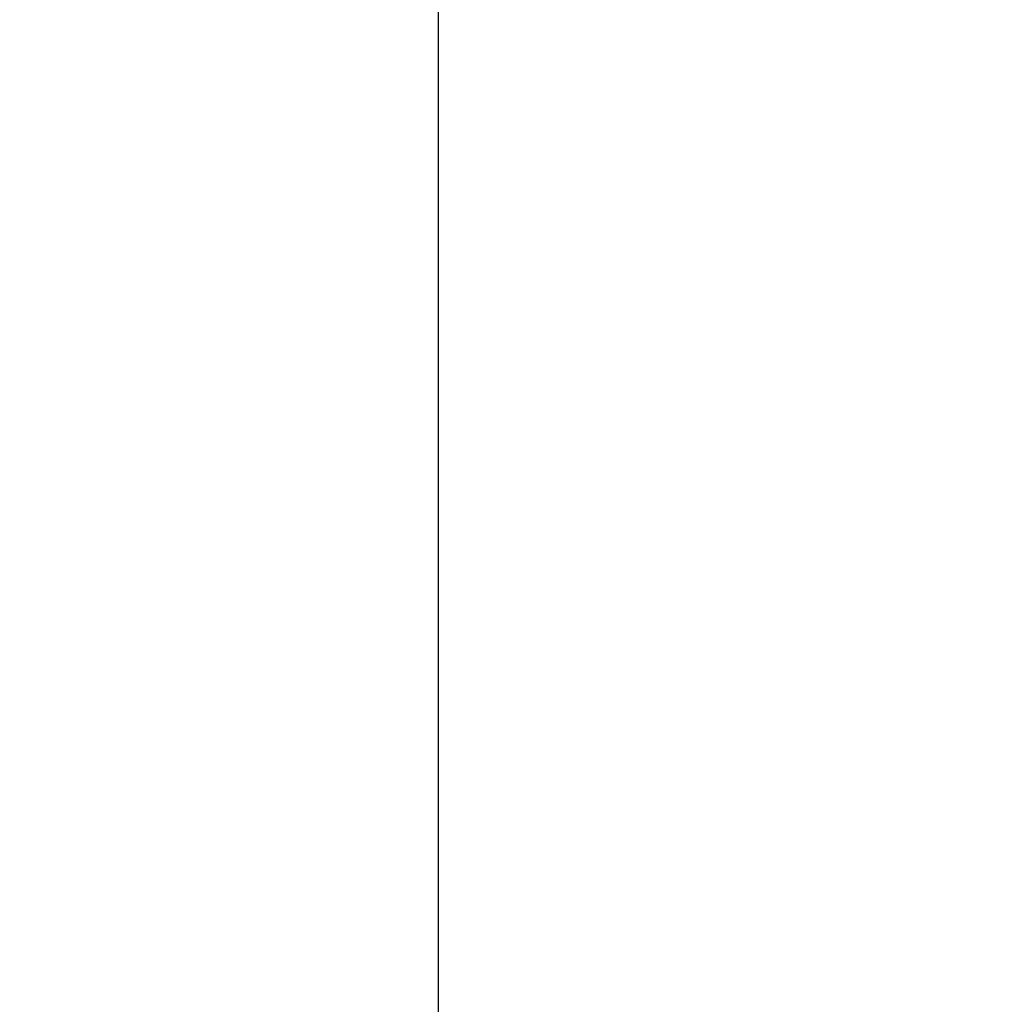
# Model space of a CAD drawing. Header units: millimetres. Extents: x 6909 to 9403, y -385 to 1379.
# Tile 85 of 142: x 8655 to 8666, y 610 to 620. Entities that reach past the tile are written whole.
import ezdxf

# ---------------------------------------------------------------- set-up
doc = ezdxf.new("R2010")
doc.units = ezdxf.units.MM
doc.dimstyles.get("Standard").update_dxf_attribs({"dimtxt": 20, "dimasz": 10, "dimexe": 8, "dimexo": 8, "dimgap": 8, "dimtad": 0, "dimtih": 1, "dimtoh": 1, "dimdsep": 46, "dimtxsty": 'Standard', "dimcen": 0.09, "dimadec": 0, "dimazin": 0, "dimtfac": 1, "dimtofl": 0, "dimtmove": 0, "dimatfit": 3, "dimfxl": 0, "dimtolj": 1, "dimtzin": 0, "dimarcsym": 0})

# ---------------------------------------------------------------- blocks, each defined once
blk = doc.blocks.new('*D13')
at = {"color": 0, "lineweight": -2}
for p, q in [((8364.107, 715.085), (8364.107, 392.198)), ((8852.207, 715.085), (8852.207, 392.198)), ((8374.107, 400.198), (8573.49, 400.198)), ((8842.207, 400.198), (8642.823, 400.198))]:
    blk.add_line(p, q, dxfattribs=at)
at = {"color": 0, "lineweight": 18}
for points in [[(8374.107, 401.864), (8374.107, 398.531), (8364.107, 400.198)], [(8842.207, 401.864), (8842.207, 398.531), (8852.207, 400.198)]]:
    blk.add_solid(points, dxfattribs=at)
at = {"layer": 'Defpoints', "color": 0, "lineweight": 18}
for p in [(8364.107, 723.085), (8852.207, 723.085), (8852.207, 400.198)]:
    blk.add_point(p, dxfattribs=at)
at = {"color": 0, "lineweight": 18, "insert": (8608.157, 400.198), "char_height": 20, "attachment_point": 5}
blk.add_mtext('\\A1;488', dxfattribs=at)

msp = doc.modelspace()

# ---------------------------------------------------------------- linework, layer by layer
msp.add_line((8659.461, 569.032), (8659.461, 672.507))

# ---------------------------------------------------------------- dimensions: what is measured, and where the dimension line sits
at = {"lineweight": 18}
dim = msp.add_linear_dim(base=(8852.207, 400.198), p1=(8364.107, 723.085), p2=(8852.207, 723.085), text='488', dimstyle='Standard', dxfattribs=at)
dim.commit()
dim.dimension.update_dxf_attribs({"geometry": '*D13', "text_midpoint": (8608.157, 400.198)})

doc.saveas('drawing.dxf')
